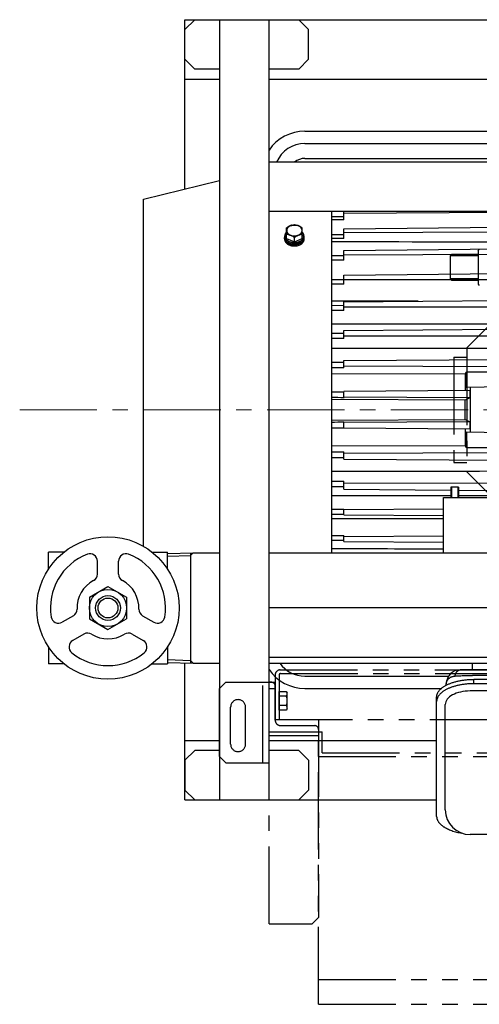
# Model space of a CAD drawing. Extents: x 0 to 8400, y 0 to 5940.
# Tile 28 of 34: x 3421 to 3793, y 4020 to 4815. Entities that reach past the tile are written whole.
import ezdxf

# ---------------------------------------------------------------- set-up
doc = ezdxf.new("R2010")
doc.units = 0
doc.header["$LTSCALE"] = 50
doc.header["$MEASUREMENT"] = 0
doc.linetypes.add('CENTER', pattern=[2, 1.25, -0.25, 0.25, -0.25])
doc.linetypes.add('PHANTOM', pattern=[2.5, 1.25, -0.25, 0.25, -0.25, 0.25, -0.25])
for name, color, linetype in [('ACCES5', 1, 'CONTINUOUS'), ('ACCES9', 6, 'CONTINUOUS'), ('DETAIL', 7, 'CONTINUOUS')]:
    doc.layers.add(name, color=color, linetype=linetype)

msp = doc.modelspace()

# ---------------------------------------------------------------- linework, layer by layer
at = {"layer": 'ACCES5', "linetype": 'PHANTOM'}
for p, q in [((3791.99903, 4628.49999), (3791.99903, 4601.50044)), ((3791.99918, 4628.50044), (3792.99908, 4629.50049)), ((3791.99903, 4624.31539), (3769.49903, 4624.31539)), ((3769.49903, 4624.31539), (3769.49903, 4605.68504)), ((3770.66143, 4625.47749), (3769.49948, 4624.31554)), ((3791.99903, 4625.47749), (3770.66113, 4625.47749)), ((3791.99903, 4605.68504), (3769.49903, 4605.68504)), ((3770.66113, 4604.52289), (3769.49933, 4605.68474)), ((3791.99903, 4604.52289), (3770.66113, 4604.52289)), ((3791.99888, 4601.50059), (3792.99938, 4600.50024)), ((3783.00018, 4550.00034), (3801.00003, 4568.00024)), ((3783.00003, 4550.00019), (3783.00003, 4450.00034)), ((3772.49953, 4542.50019), (3772.49953, 4457.50019)), ((3772.49953, 4542.50019), (3783.00003, 4542.50019)), ((3772.49953, 4457.50019), (3783.00003, 4457.50019)), ((3783.00033, 4450.00004), (3801.00003, 4432.00034))]:
    msp.add_line(p, q, dxfattribs=at)
at = {"layer": 'ACCES9', "linetype": 'PHANTOM'}
for p, q in [((3627.99978, 4285.99921), (3627.99978, 4250.00001)), ((3631.19972, 4285.99921), (3631.19972, 4250.00001)), ((3631.99978, 4289.99921), (4193.98838, 4289.99921)), ((3632.19972, 4286.99921), (4193.78844, 4286.99921)), ((3587.99988, 4279.99941), (3582.99988, 4274.99941)), ((3587.99988, 4279.99941), (3627.99978, 4279.99941)), ((3617.99988, 4214.99941), (3617.99988, 4279.99941)), ((3622.99988, 4085.00331), (3622.99988, 4279.99941)), ((3624.99984, 4279.99941), (3622.99988, 4279.99941)), ((3582.99988, 4219.99941), (3582.99988, 4274.99941)), ((3622.99988, 4274.99941), (3627.99978, 4274.99941)), ((3627.99978, 4249.50002), (3627.99978, 4276.99947)), ((3631.19972, 4272.50526), (3637.11916, 4272.50526)), ((3631.19972, 4257.49971), (3631.19972, 4272.49971)), ((3637.11916, 4272.50526), (3637.69972, 4271.4997)), ((3637.69972, 4258.49971), (3637.69972, 4271.4997)), ((3637.11916, 4268.75248), (3631.19972, 4268.75248)), ((3637.11916, 4261.24693), (3631.19972, 4261.24693)), ((3591.99988, 4229.99941), (3591.99988, 4259.99941)), ((3603.99988, 4229.99941), (3603.99988, 4259.99941)), ((3637.11916, 4257.49416), (3631.19972, 4257.49416)), ((3637.69972, 4258.49971), (3637.11916, 4257.49416)), ((3627.99978, 4250.00001), (4197.98838, 4250.00001)), ((3662.99908, 4250.00001), (3662.99908, 4090.00331)), ((3622.99408, 4240.00021), (3665.99408, 4240.00021)), ((3622.99408, 4237.00021), (3622.99408, 4240.00021)), ((3622.99988, 4240.00021), (3662.99908, 4240.00021)), ((3632.49969, 4245.00011), (3659.99914, 4245.00011)), ((3662.99908, 4242.00017), (3662.99908, 4240.00021)), ((3665.99408, 4223.00021), (3665.99408, 4240.00021)), ((3622.99408, 4237.00021), (3662.99408, 4237.00021)), ((3662.99408, 4020.00021), (3662.99408, 4237.00021)), ((3665.99408, 4223.00021), (4159.99408, 4223.00021)), ((3587.99988, 4214.99941), (3582.99988, 4219.99941)), ((3587.99988, 4214.99941), (3622.99988, 4214.99941)), ((3662.99408, 4220.00021), (4162.99408, 4220.00021)), ((3662.99908, 4090.00331), (3657.99908, 4085.00331)), ((3622.99988, 4085.00331), (3657.99908, 4085.00331)), ((3662.99408, 4040.00021), (4162.99408, 4040.00021)), ((3662.99408, 4020.00021), (4162.99408, 4020.00021))]:
    msp.add_line(p, q, dxfattribs=at)
for centre, radius, start, end in [((3631.99978, 4285.99921), 4, 90, 180), ((3632.19972, 4285.99921), 1, 90, 180), ((3624.99984, 4276.99947), 2.99994, 0, 89.99998201), ((3634.41089, 4270.61843), 3.28884, 325.43385378, 30.00001108), ((3597.99988, 4259.99941), 6, 0, 180), ((3634.41089, 4259.38098), 3.28884, 329.99997184, 34.56612914), ((3625.28031, 4264.99971), 12.41942, 342.41195553, 17.58797275), ((3632.49969, 4249.50002), 4.49991, 179.99996403, 270.00000068), ((3659.99914, 4242.00017), 2.99994, 0, 89.99998201), ((3597.99988, 4229.99941), 6, 180, 0)]:
    msp.add_arc(centre, radius, start, end, dxfattribs=at)
at = {"layer": 'DETAIL'}
for p, q in [((3555.00004, 4814.99989), (5085.00004, 4814.99989)), ((3555.00004, 4678.31671), (3555.00004, 4814.99989)), ((3563.0003, 4814.99958), (3555.00027, 4806.9997)), ((3583.0003, 4814.99958), (3583.0003, 4184.9999)), ((3623.0003, 4184.99989), (3623.0003, 4814.99988)), ((3655.00026, 4806.9997), (3647.00023, 4814.99958)), ((3555.00027, 4782.99976), (3555.00027, 4806.9997)), ((3655.00026, 4782.99976), (3655.00026, 4806.9997)), ((3563.0003, 4774.99958), (3555.00027, 4782.99976)), ((3647.00023, 4774.99958), (3655.00026, 4782.99976)), ((3583.0003, 4774.99958), (3563.0003, 4774.99958)), ((3647.00023, 4774.99958), (3623.0003, 4774.99958)), ((3555.00004, 4766.99989), (3583.0003, 4766.99989)), ((3623.0003, 4766.99989), (4203.0002, 4766.99989)), ((3652.00017, 4724.99989), (3805.03864, 4724.99989)), ((3652.00017, 4714.99989), (3799.26514, 4714.99989)), ((4203.0002, 4699.99989), (3623.0003, 4699.99989)), ((3652.00017, 4702.99989), (4036.00017, 4702.99989)), ((3521.50068, 4669.99989), (3583.0003, 4685.26827)), ((3521.50068, 4389.8485), (3521.50068, 4669.99989)), ((4203.0002, 4659.99989), (3623.0003, 4659.99989)), ((3673.50068, 4659.99989), (3673.50068, 4384.54875)), ((3683.50068, 4653.33038), (3683.50068, 4659.99989)), ((3847.50068, 4659.49939), (3683.50068, 4658.51239)), ((3683.50068, 4655.95122), (3673.50068, 4655.92159)), ((3637.13568, 4638.32777), (3637.13568, 4646.97652)), ((3640.35506, 4648.67986), (3640.31819, 4648.66483)), ((3646.639, 4648.68282), (3646.60535, 4648.69648)), ((3649.86568, 4638.32777), (3649.86568, 4646.97652)), ((3683.50068, 4646.07177), (3847.50068, 4647.99969)), ((3683.50068, 4638.27566), (3683.50068, 4646.07177)), ((3847.50068, 4643.71394), (3683.50068, 4642.96138)), ((3635.50068, 4637.95642), (3635.50068, 4639.0878)), ((3635.80068, 4639.0878), (3635.80068, 4640.50201)), ((3637.13568, 4638.32777), (3643.50068, 4635.72927)), ((3643.50068, 4635.72927), (3643.50068, 4639.18101)), ((3643.50068, 4635.72927), (3649.86568, 4638.32777)), ((3651.18443, 4640.85556), (3649.86568, 4640.85556)), ((3651.18443, 4640.14846), (3649.86568, 4640.14846)), ((3651.18443, 4638.73424), (3651.18443, 4640.85556)), ((3651.50068, 4637.95642), (3651.50068, 4639.0878)), ((3683.50068, 4641.38605), (3673.50068, 4641.35072)), ((3683.50068, 4628.51099), (3847.50068, 4630.35646)), ((3683.50068, 4620.85499), (3683.50068, 4628.51099)), ((3683.50068, 4624.40171), (3673.50068, 4624.3613)), ((3847.50068, 4625.4695), (3683.50068, 4624.96426)), ((3673.50068, 4605.24402), (3683.50068, 4605.28883)), ((3683.50068, 4608.75134), (3847.50068, 4610.48279)), ((3683.50068, 4601.36646), (3683.50068, 4608.75134)), ((3847.50068, 4605.07824), (3683.50068, 4604.82897)), ((3743.61652, 4587.71299), (3673.50068, 4587.62834)), ((3683.50068, 4587.13092), (3847.50068, 4588.71873)), ((3673.50068, 4584.32598), (3683.50068, 4584.37442)), ((3683.50068, 4580.14352), (3683.50068, 4587.13092)), ((3847.50068, 4582.88906), (3683.50068, 4582.90002)), ((3683.50068, 4564.01967), (3847.50068, 4565.43667)), ((3683.50068, 4557.5493), (3683.50068, 4564.01967)), ((3673.50068, 4561.9651), (3683.50068, 4562.01634)), ((3847.50068, 4559.28162), (3683.50068, 4559.55263)), ((3683.50068, 4539.81302), (3847.50068, 4541.03497)), ((3683.50068, 4533.9704), (3683.50068, 4539.81302)), ((3673.50068, 4538.54398), (3683.50068, 4538.59715)), ((3847.50068, 4534.65986), (3683.50068, 4535.18627)), ((3781.50068, 4528.82506), (3673.50068, 4529.18365)), ((3781.50068, 4528.82506), (3782.752, 4530.80653)), ((3781.50068, 4528.82506), (3781.50068, 4517.99824)), ((3782.752, 4530.80653), (3782.752, 4518.01957)), ((3782.752, 4530.80653), (3844.81295, 4530.57139)), ((3847.50068, 4518.99989), (3782.752, 4518.01885)), ((3785.50022, 4518.06049), (3785.50022, 4481.93929)), ((3673.50068, 4514.46335), (3683.50068, 4514.51754)), ((3781.60038, 4507.72848), (3673.50068, 4508.24187)), ((3785.33647, 4515.54982), (3683.50068, 4514.92516)), ((3683.50068, 4509.81025), (3683.50068, 4514.92516)), ((3785.38306, 4509.73777), (3683.50068, 4510.21786)), ((3785.38306, 4509.73777), (3781.60038, 4507.72848)), ((3785.33647, 4515.54982), (3785.38306, 4509.73777)), ((3673.50068, 4491.75791), (3781.60038, 4492.2713)), ((3781.60038, 4492.2713), (3785.38306, 4490.26201)), ((3673.50068, 4485.53643), (3683.50068, 4485.48224)), ((3785.38306, 4490.26201), (3683.50068, 4489.78192)), ((3683.50068, 4485.07463), (3683.50068, 4490.18953)), ((3785.33647, 4484.44996), (3683.50068, 4485.07463)), ((3785.38306, 4490.26201), (3785.33647, 4484.44996)), ((3781.50068, 4482.00154), (3781.50068, 4471.17472)), ((3847.50068, 4480.99989), (3782.752, 4481.98093)), ((3782.752, 4481.98022), (3782.752, 4469.19325)), ((3673.50068, 4470.81614), (3781.50068, 4471.17472)), ((3782.752, 4469.19325), (3781.50068, 4471.17472)), ((3844.81295, 4469.42839), (3782.752, 4469.19325)), ((3673.50068, 4461.45581), (3683.50068, 4461.40264)), ((3683.50068, 4460.18676), (3683.50068, 4466.02938)), ((3847.50068, 4465.33992), (3683.50068, 4464.81351)), ((3683.50068, 4460.18676), (3847.50068, 4458.96482)), ((3673.50068, 4438.03468), (3683.50068, 4437.98344)), ((3683.50068, 4435.98012), (3683.50068, 4442.45048)), ((3847.50068, 4440.71816), (3683.50068, 4440.44716)), ((3776.04254, 4437.64986), (3770.04254, 4437.64986)), ((3770.04254, 4437.64986), (3770.04254, 4429.14986)), ((3770.58404, 4437.64986), (3770.58404, 4429.14986)), ((3775.50104, 4437.64986), (3775.50104, 4429.14986)), ((3776.04254, 4437.64986), (3776.04254, 4429.14986)), ((3683.50068, 4435.98012), (3770.04254, 4435.23237)), ((3764.04254, 4429.14986), (3844.13103, 4429.14986)), ((3764.04254, 4384.54875), (3764.04254, 4429.14986)), ((3776.04254, 4435.18053), (3832.13103, 4434.69591)), ((3673.50068, 4415.6738), (3683.50068, 4415.62536)), ((3683.50068, 4415.15363), (3683.50068, 4419.85626)), ((3764.04254, 4419.68753), (3683.50068, 4419.30255)), ((3683.50068, 4415.15363), (3764.04254, 4414.76865)), ((3683.50068, 4393.58899), (3683.50068, 4398.63332)), ((3683.50068, 4397.75218), (3764.04254, 4398.13849)), ((3673.50068, 4394.75577), (3683.50068, 4394.71095)), ((3683.50068, 4393.58899), (3764.04254, 4393.20269)), ((3444.84051, 4371.65862), (3444.84051, 4385.00029)), ((3457.04595, 4385.00029), (3444.84051, 4385.00029)), ((3528.63506, 4385.00029), (3540.84051, 4385.00029)), ((3540.84051, 4371.65862), (3540.84051, 4385.00029)), ((3540.84051, 4383.89781), (3561.71811, 4384.5502)), ((3540.84051, 4381.71967), (3559.46964, 4382.30183)), ((3561.71811, 4384.55029), (3559.46964, 4382.30183)), ((3559.46964, 4384.48), (3559.46964, 4295.52049)), ((3561.71657, 4384.54875), (3583.00084, 4384.54875)), ((3623.00084, 4384.54875), (4203.0002, 4384.54875)), ((3484.34051, 4367.40011), (3484.34051, 4377.81563)), ((3501.34051, 4367.40011), (3501.34051, 4377.81563)), ((3477.84063, 4348.66029), (3492.84063, 4357.32054)), ((3492.84039, 4357.3206), (3507.84039, 4348.66035)), ((3477.84051, 4348.66045), (3477.84051, 4331.33989)), ((3507.84051, 4348.66045), (3507.84051, 4331.33989)), ((3464.86157, 4333.6616), (3455.84146, 4328.45384)), ((3520.81945, 4333.6616), (3529.83955, 4328.45384)), ((4203.0002, 4339.9999), (3623.0003, 4339.9999)), ((3477.84051, 4331.34001), (3492.84051, 4322.67976)), ((3492.84051, 4322.67973), (3507.84051, 4331.34001)), ((3473.36157, 4318.93917), (3464.34146, 4313.7314)), ((3512.31945, 4318.93917), (3521.33955, 4313.7314)), ((3444.84051, 4308.34196), (3444.84051, 4295.00029)), ((3540.84051, 4308.34196), (3540.84051, 4295.00029)), ((3457.04595, 4295.00029), (3444.84051, 4295.00029)), ((3528.63506, 4295.00029), (3540.84051, 4295.00029)), ((3540.84051, 4298.28082), (3559.46964, 4297.69866)), ((3540.84051, 4296.10269), (3561.71811, 4295.45029)), ((3555.00004, 4184.99989), (3555.00004, 4295.66022)), ((3561.71811, 4295.4502), (3559.46964, 4297.69866)), ((3561.71811, 4295.45029), (3583.00084, 4295.45025)), ((4203.0002, 4299.9999), (3623.0003, 4299.9999)), ((3623.00084, 4295.45018), (4203.0002, 4295.44912)), ((3787.50068, 4289.99989), (3787.50068, 4295.44988)), ((3917.50068, 4289.99989), (3777.50068, 4289.99989)), ((3907.50068, 4285.49946), (3787.50068, 4285.49946)), ((3652.00017, 4284.99989), (3768.1733, 4284.99989)), ((3766.30068, 4277.66471), (3766.30068, 4278.79989)), ((3906.50068, 4282.35582), (3788.50068, 4282.35582)), ((3788.50068, 4278.84051), (3788.50068, 4282.35582)), ((3906.50068, 4278.84051), (3788.50068, 4278.84051)), ((3652.00017, 4274.99989), (3762.28375, 4274.99989)), ((3909.50068, 4272.98383), (3785.50068, 4272.98383)), ((3758.50068, 4171.77039), (3758.50068, 4268.04163)), ((3765.50068, 4177.10074), (3765.50068, 4262.12516)), ((3555.00004, 4232.99989), (3583.0003, 4232.99989)), ((3623.0003, 4232.99989), (3758.50068, 4232.99989)), ((3563.0003, 4224.9999), (3555.00027, 4217.00002)), ((3583.0003, 4224.9999), (3563.0003, 4224.9999)), ((3647.00023, 4225.00021), (3623.0003, 4225.00021)), ((3647.00023, 4225.00021), (3655.00026, 4217.00002)), ((3555.00027, 4217.00002), (3555.00027, 4193.00008)), ((3655.00026, 4217.00002), (3655.00026, 4193.00008)), ((3563.0003, 4184.9999), (3555.00027, 4193.00008)), ((3655.00026, 4193.00008), (3647.00023, 4185.00021)), ((3555.00004, 4184.99989), (3758.50068, 4184.99989)), ((3909.50068, 4157.10072), (3785.50068, 4157.10072))]:
    msp.add_line(p, q, dxfattribs=at)
at = {"layer": 'DETAIL', "color": 4, "linetype": 'CENTER', "lineweight": 13}
msp.add_line((3421.4511, 4499.99989), (5131.59247, 4499.99989), dxfattribs=at)
at = {"layer": 'DETAIL'}
for radius in [57.5, 15, 10, 8]:
    msp.add_circle((3492.84051, 4340.00029), radius, dxfattribs=at)
for centre, radius, start, end in [((3652.00017, 4689.99989), 35, 90, 145.95188774), ((3652.00017, 4689.99989), 25, 90, 156.42183827), ((3652.00017, 4689.99989), 13, 90, 129.71518343), ((3643.11446, 4641.91901), 7.21273, 112.207574, 112.450253), ((3643.38909, 4641.07922), 8.09693, 102.998974, 104.113455), ((3643.71216, 4641.44721), 7.71566, 68.239011, 75.929945), ((3643.89211, 4641.92426), 7.20591, 67.946951, 68.161652), ((3639.85873, 4639.00506), 4.36841, 159.854387, 160.837097), ((3647.21048, 4639.02844), 4.29667, 15.516778, 20.178021), ((3647.37703, 4639.07197), 4.12455, 5.89357, 15.553134), ((3647.51081, 4639.08754), 3.98988, 0.003609, 5.868333), ((3647.49966, 4639.08862), 4.00103, 354.139845, 359.988214), ((3492.84051, 4340.00029), 46.5, 110.97893501, 189.02106499), ((3478.34051, 4377.81563), 6, 0, 110.97893501), ((3507.34051, 4377.81563), 6, 69.02106499, 180), ((3492.84051, 4340.00029), 46.5, 350.97893501, 69.02106499), ((3478.34051, 4367.40011), 6, 297.88782024, 0), ((3507.34051, 4367.40011), 6, 180, 242.11217976), ((3492.84051, 4340.00029), 25, 117.88782024, 182.11217976), ((3492.84051, 4340.00029), 25, 357.88782024, 62.11217976), ((3461.86157, 4338.85775), 6, 300, 2.11217976), ((3523.81945, 4338.85775), 6, 177.88782024, 240), ((3452.84146, 4333.64999), 6, 189.02106499, 300), ((3532.83955, 4333.64999), 6, 240, 350.97893501), ((3476.36157, 4313.74301), 6, 57.88782024, 120), ((3492.84051, 4340.00029), 25, 237.88782024, 302.11217976), ((3509.31945, 4313.74301), 6, 60, 122.11217976), ((3467.34146, 4308.53525), 6, 120, 230.97893501), ((3518.33955, 4308.53525), 6, 309.02106499, 60), ((3492.84051, 4340.00029), 46.5, 230.97893501, 309.02106499), ((3652.00017, 4309.99989), 25, 215.59057027, 270), ((3652.00017, 4309.99989), 35, 214.04811226, 270), ((3777.50068, 4278.79989), 11.2, 89.999161, 180), ((3785.50068, 4177.10072), 20, 180, 270)]:
    msp.add_arc(centre, radius, start, end, dxfattribs=at)
for centre, major_axis, ratio, start_param, end_param in [((3249.50068, 4499.99989), (34224, -103.33817), 0.004519, 7.841313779, 7.841605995), ((3249.50068, 4499.99989), (34224, -122.64037), 0.004086, 7.841314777, 7.841606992), ((3249.50068, 4499.99989), (34224, -139.844), 0.003583, 7.841314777, 7.841606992), ((3249.50068, 4499.99989), (34224, -154.65476), 0.003019, 7.841313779, 7.841605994), ((3249.50068, 4499.99989), (34224, -166.81929), 0.002404, 7.841311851, 7.841604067), ((3249.50068, 4499.99989), (34224, -176.12954), 0.001747, 7.841309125, 7.84160134), ((3249.50068, 4499.99989), (34224, -182.42627), 0.00106, 7.841305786, 7.841598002), ((3249.50068, 4499.99989), (34224, -185.60178), 0.000355, 7.841298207, 7.841594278), ((3761.82283, 4499.99989), (0, 162.10971), 0.12214, -1.618489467, -1.523103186), ((3249.50068, 4499.99989), (34224, 185.60178), 0.000355, -1.558408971, -1.558116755), ((3249.50068, 4499.99989), (34224, 182.42627), 0.00106, -1.558412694, -1.558120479), ((3249.50068, 4499.99989), (34224, 176.12954), 0.001747, -1.558416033, -1.558123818), ((3249.50068, 4499.99989), (34224, 166.81929), 0.002404, -1.558418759, -1.558126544), ((3249.50068, 4499.99989), (34224, 154.65476), 0.003019, -1.558420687, -1.558128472), ((3785.50068, 4262.12516), (20, 0), 0.542934, 1.570796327, 3.141592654)]:
    msp.add_ellipse(centre, major_axis=major_axis, ratio=ratio, start_param=start_param, end_param=end_param, dxfattribs=at)
for points, knots in [([(3637.06695, 4643.49322), (3636.86721, 4643.27843), (3636.5946, 4642.93618), (3636.29977, 4642.44366), (3636.11914, 4642.06804), (3635.97746, 4641.68406), (3635.87558, 4641.29365), (3635.81443, 4640.89893), (3635.80083, 4640.63403), (3635.80083, 4640.50202)], [0, 0, 0, 0, 0.264665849, 0.39239586, 0.51742659, 0.640182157, 0.761148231, 0.880883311, 1, 1, 1, 1]), ([(3637.13568, 4646.97652), (3637.48178, 4647.19939), (3638.17818, 4647.62818), (3638.89745, 4648.0181), (3639.2609, 4648.19875)], [0, 0, 0, 0, 0.50353627, 1, 1, 1, 1]), ([(3639.2609, 4648.19875), (3639.12641, 4648.1165), (3638.86689, 4647.94416), (3638.50432, 4647.6598), (3638.17623, 4647.35489), (3637.88531, 4647.0315), (3637.63343, 4646.69193), (3637.4225, 4646.33829), (3637.25399, 4645.97339), (3637.16991, 4645.72209), (3637.13568, 4645.59591)], [0, 0, 0, 0, 0.137476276, 0.271350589, 0.401385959, 0.527561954, 0.650141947, 0.769494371, 0.885986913, 1, 1, 1, 1]), ([(3637.13568, 4643.86937), (3637.16991, 4643.74318), (3637.25399, 4643.49188), (3637.42251, 4643.12698), (3637.63343, 4642.77334), (3637.88532, 4642.43377), (3638.17624, 4642.11038), (3638.50433, 4641.80547), (3638.86689, 4641.52112), (3639.12641, 4641.34878), (3639.2609, 4641.26652)], [0, 0, 0, 0, 0.114013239, 0.230506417, 0.349860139, 0.472441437, 0.598617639, 0.728651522, 0.862524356, 1, 1, 1, 1]), ([(3639.32926, 4648.05285), (3639.18496, 4647.96103), (3638.90861, 4647.76807), (3638.52897, 4647.44693), (3638.19386, 4647.1017), (3637.90645, 4646.73519), (3637.66912, 4646.35081), (3637.48429, 4645.95182), (3637.35404, 4645.54186), (3637.29162, 4645.19338), (3637.2702, 4644.91406), (3637.26762, 4644.63473), (3637.29977, 4644.28461), (3637.39447, 4643.86961), (3637.54469, 4643.46321), (3637.7485, 4643.06902), (3638.00415, 4642.69066), (3638.30922, 4642.33154), (3638.66068, 4641.99458), (3639.0556, 4641.68301), (3639.49021, 4641.39936), (3639.96068, 4641.14607), (3640.63722, 4640.84907), (3641.36056, 4640.62603), (3642.11301, 4640.47796), (3642.69466, 4640.40433), (3643.28349, 4640.37013), (3643.87426, 4640.37535), (3644.46173, 4640.42003), (3645.22806, 4640.53109), (3645.97143, 4640.71799), (3646.67434, 4640.98073), (3647.0082, 4641.13563), (3647.16963, 4641.21879)], [0, 0, 0, 0, 0.031586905, 0.062146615, 0.091696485, 0.120284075, 0.14799263, 0.174938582, 0.201282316, 0.227219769, 0.240110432, 0.252982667, 0.278773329, 0.304832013, 0.331371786, 0.358574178, 0.386586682, 0.415518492, 0.445432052, 0.476356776, 0.50828039, 0.541157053, 0.574916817, 0.644616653, 0.680350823, 0.716463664, 0.752799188, 0.789195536, 0.825487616, 0.861515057, 0.932119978, 0.966465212, 1, 1, 1, 1]), ([(3640.31818, 4648.66483), (3640.14103, 4648.59251), (3639.78565, 4648.44392), (3639.4345, 4648.28504), (3639.2609, 4648.19875)], [0, 0, 0, 0, 0.496731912, 1, 1, 1, 1]), ([(3640.36006, 4648.5851), (3640.17871, 4648.51016), (3639.82684, 4648.34769), (3639.49028, 4648.15531), (3639.32926, 4648.05285)], [0, 0, 0, 0, 0.506933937, 1, 1, 1, 1]), ([(3641.37547, 4649.06202), (3641.29013, 4649.03476), (3641.16253, 4648.9911), (3640.99315, 4648.92943), (3640.82279, 4648.8655), (3640.60988, 4648.78262), (3640.44003, 4648.71442), (3640.35506, 4648.67986)], [0, 0, 0, 0, 0.24661286, 0.371133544, 0.496182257, 0.747492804, 1, 1, 1, 1]), ([(3640.38832, 4648.5967), (3640.55334, 4648.66407), (3640.89193, 4648.78776), (3641.23833, 4648.8874), (3641.41471, 4648.93175)], [0, 0, 0, 0, 0.494960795, 1, 1, 1, 1]), ([(3641.37547, 4649.06202), (3641.72875, 4649.17488), (3642.43234, 4649.36949), (3643.14758, 4649.51409), (3643.50068, 4649.57502)], [0, 0, 0, 0, 0.508604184, 1, 1, 1, 1]), ([(3641.37547, 4649.06202), (3641.54683, 4649.10408), (3641.89433, 4649.17782), (3642.60167, 4649.28367), (3643.50068, 4649.33668), (3644.3997, 4649.28367), (3645.10703, 4649.17782), (3645.45454, 4649.10408), (3645.6259, 4649.06202)], [0, 0, 0, 0, 0.123410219, 0.248274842, 0.5, 0.751725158, 0.876589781, 1, 1, 1, 1]), ([(3641.56782, 4648.96866), (3641.73092, 4649.00632), (3642.06105, 4649.07189), (3642.73171, 4649.16403), (3643.58206, 4649.20521), (3644.5973, 4649.13728), (3645.26289, 4649.01322), (3645.5879, 4648.9314)], [0, 0, 0, 0, 0.123831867, 0.248807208, 0.500575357, 0.752067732, 1, 1, 1, 1]), ([(3643.50068, 4649.57502), (3643.85379, 4649.51409), (3644.56903, 4649.36949), (3645.27262, 4649.17488), (3645.6259, 4649.06202)], [0, 0, 0, 0, 0.491395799, 1, 1, 1, 1]), ([(3646.60535, 4648.69648), (3646.44261, 4648.76241), (3646.19841, 4648.85904), (3645.87153, 4648.98006), (3645.70778, 4649.03587), (3645.6259, 4649.06202)], [0, 0, 0, 0, 0.503763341, 0.75337672, 1, 1, 1, 1]), ([(3647.67175, 4648.05314), (3647.50437, 4648.15968), (3647.15388, 4648.35919), (3646.78694, 4648.52628), (3646.59767, 4648.60295)], [0, 0, 0, 0, 0.492796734, 1, 1, 1, 1]), ([(3647.74047, 4648.19875), (3647.55968, 4648.28861), (3647.19381, 4648.45355), (3646.82356, 4648.60781), (3646.639, 4648.68282)], [0, 0, 0, 0, 0.503323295, 1, 1, 1, 1]), ([(3647.16963, 4641.21879), (3647.35308, 4641.31329), (3647.70511, 4641.51604), (3648.19067, 4641.86538), (3648.61874, 4642.2511), (3648.92617, 4642.60227), (3649.13718, 4642.89643), (3649.32135, 4643.19314), (3649.47227, 4643.50321), (3649.58605, 4643.82241), (3649.67356, 4644.14212), (3649.73604, 4644.54949), (3649.73362, 4645.04302), (3649.65306, 4645.53306), (3649.52306, 4645.9308), (3649.38305, 4646.24003), (3649.21639, 4646.54789), (3649.01479, 4646.84279), (3648.78268, 4647.12162), (3648.52407, 4647.39606), (3648.16047, 4647.71881), (3647.84021, 4647.94592), (3647.67175, 4648.05314)], [0, 0, 0, 0, 0.071589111, 0.140665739, 0.207138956, 0.271060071, 0.30212998, 0.332639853, 0.392140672, 0.421285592, 0.450103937, 0.507034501, 0.563640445, 0.620616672, 0.678625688, 0.708223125, 0.738288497, 0.799983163, 0.831722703, 0.864085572, 0.930724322, 1, 1, 1, 1]), ([(3647.74047, 4648.19875), (3648.10391, 4648.0181), (3648.82318, 4647.62818), (3649.51958, 4647.19939), (3649.86568, 4646.97652)], [0, 0, 0, 0, 0.496463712, 1, 1, 1, 1]), ([(3649.86568, 4645.59591), (3649.83145, 4645.72209), (3649.74738, 4645.97339), (3649.57886, 4646.33829), (3649.36794, 4646.69193), (3649.11606, 4647.0315), (3648.82513, 4647.35489), (3648.49704, 4647.6598), (3648.13448, 4647.94416), (3647.87496, 4648.1165), (3647.74047, 4648.19875)], [0, 0, 0, 0, 0.114013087, 0.230505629, 0.349858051, 0.472438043, 0.598614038, 0.728649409, 0.862523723, 1, 1, 1, 1]), ([(3647.74047, 4641.26652), (3647.87496, 4641.34878), (3648.13448, 4641.52112), (3648.49704, 4641.80547), (3648.82513, 4642.11038), (3649.11605, 4642.43377), (3649.36794, 4642.77334), (3649.57886, 4643.12698), (3649.74738, 4643.49188), (3649.83145, 4643.74318), (3649.86568, 4643.86937)], [0, 0, 0, 0, 0.137475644, 0.271348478, 0.401382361, 0.527558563, 0.650139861, 0.769493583, 0.885986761, 1, 1, 1, 1]), ([(3651.18443, 4640.85556), (3651.17356, 4640.97369), (3651.14061, 4641.21026), (3651.0588, 4641.56119), (3650.94486, 4641.908), (3650.79931, 4642.24891), (3650.62255, 4642.5822), (3650.34352, 4643.01877), (3650.09397, 4643.32383), (3649.91299, 4643.51635)], [0, 0, 0, 0, 0.11851265, 0.238245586, 0.359553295, 0.482754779, 0.608143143, 0.736011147, 1, 1, 1, 1]), ([(3635.73237, 4640.43901), (3635.69425, 4640.3293), (3635.62711, 4640.10785), (3635.55438, 4639.76994), (3635.5105, 4639.42952), (3635.50068, 4639.20153), (3635.50068, 4639.0878)], [0, 0, 0, 0, 0.253051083, 0.503518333, 0.752214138, 1, 1, 1, 1]), ([(3635.50068, 4639.0878), (3635.50068, 4638.90253), (3635.52689, 4638.52973), (3635.64336, 4637.97753), (3635.83563, 4637.43628), (3636.10242, 4636.91176), (3636.44033, 4636.40881), (3636.77537, 4636.01478), (3637.07447, 4635.7147), (3637.3997, 4635.42048), (3637.75241, 4635.14639), (3638.12858, 4634.89329), (3638.42593, 4634.71195), (3638.73544, 4634.54115), (3639.1662, 4634.32676), (3639.7312, 4634.08802), (3640.44091, 4633.85117), (3641.18039, 4633.66459), (3641.94226, 4633.53046), (3642.71816, 4633.44925), (3643.23972, 4633.43094), (3643.50068, 4633.43094)], [0, 0, 0, 0, 0.051456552, 0.103404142, 0.156291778, 0.21052477, 0.266423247, 0.324209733, 0.353871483, 0.384055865, 0.445974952, 0.477714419, 0.509953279, 0.542677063, 0.575869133, 0.643559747, 0.71284063, 0.783482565, 0.855187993, 0.927517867, 1, 1, 1, 1]), ([(3635.50068, 4637.95642), (3635.50068, 4637.77116), (3635.52689, 4637.39836), (3635.64336, 4636.84616), (3635.83563, 4636.30491), (3636.10242, 4635.78039), (3636.44033, 4635.27744), (3636.77537, 4634.88341), (3637.07447, 4634.58333), (3637.3997, 4634.28911), (3637.75241, 4634.01502), (3638.12858, 4633.76192), (3638.42593, 4633.58058), (3638.73544, 4633.40978), (3639.1662, 4633.19539), (3639.7312, 4632.95665), (3640.44091, 4632.7198), (3641.18039, 4632.53322), (3641.94226, 4632.39909), (3642.71816, 4632.31787), (3643.23972, 4632.29957), (3643.50068, 4632.29957)], [0, 0, 0, 0, 0.051456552, 0.103404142, 0.156291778, 0.21052477, 0.266423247, 0.324209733, 0.353871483, 0.384055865, 0.445974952, 0.477714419, 0.509953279, 0.542677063, 0.575869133, 0.643559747, 0.71284063, 0.783482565, 0.855187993, 0.927517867, 1, 1, 1, 1]), ([(3635.80083, 4640.50202), (3635.80083, 4640.32739), (3635.81873, 4640.06446), (3635.87784, 4639.71835), (3635.96111, 4639.37237), (3636.11009, 4638.94481), (3636.31378, 4638.53455), (3636.50867, 4638.21643), (3636.72842, 4637.90057), (3637.04379, 4637.52053), (3637.47822, 4637.09598), (3637.88313, 4636.77123), (3638.23212, 4636.52859), (3638.60289, 4636.29442), (3639.09514, 4636.02636), (3639.72189, 4635.7484), (3640.38339, 4635.51444), (3641.07338, 4635.32613), (3641.78565, 4635.18544), (3642.51368, 4635.09391), (3643.25074, 4635.05184), (3643.9901, 4635.05987), (3644.72496, 4635.11822), (3645.4486, 4635.22582), (3646.15441, 4635.38189), (3646.83579, 4635.58536), (3647.48667, 4635.83387), (3648.10105, 4636.12535), (3648.67307, 4636.45754), (3649.19776, 4636.8269), (3649.67028, 4637.23016), (3650.08592, 4637.66412), (3650.44114, 4638.12465), (3650.73252, 4638.60786), (3650.95654, 4639.10949), (3651.11164, 4639.62382), (3651.16838, 4639.97398), (3651.18443, 4640.14846)], [0, 0, 0, 0, 0.025631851, 0.038527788, 0.051510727, 0.077829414, 0.104790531, 0.118568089, 0.132562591, 0.161240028, 0.19090111, 0.221578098, 0.237302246, 0.253274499, 0.285926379, 0.3194694, 0.353808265, 0.388817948, 0.424360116, 0.460286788, 0.496435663, 0.532639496, 0.568733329, 0.60455367, 0.639939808, 0.674744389, 0.708838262, 0.74210432, 0.774449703, 0.805814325, 0.836160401, 0.865488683, 0.893856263, 0.921356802, 0.948118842, 0.974281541, 1, 1, 1, 1]), ([(3651.18443, 4638.73424), (3651.16838, 4638.55976), (3651.11164, 4638.2096), (3650.95654, 4637.69528), (3650.73252, 4637.19364), (3650.44114, 4636.71043), (3650.08592, 4636.2499), (3649.67028, 4635.81595), (3649.19776, 4635.41269), (3648.67307, 4635.04333), (3648.10105, 4634.71114), (3647.48667, 4634.41966), (3646.83579, 4634.17115), (3646.15441, 4633.96768), (3645.4486, 4633.81161), (3644.72496, 4633.704), (3643.9901, 4633.64566), (3643.25074, 4633.63763), (3642.51368, 4633.67969), (3641.78565, 4633.77123), (3641.07338, 4633.91191), (3640.38339, 4634.10023), (3639.72189, 4634.33418), (3639.09514, 4634.61215), (3638.60289, 4634.88021), (3638.23212, 4635.11437), (3637.88313, 4635.35702), (3637.47822, 4635.68177), (3637.04379, 4636.10632), (3636.72842, 4636.48636), (3636.50867, 4636.80221), (3636.31378, 4637.12033), (3636.11009, 4637.53059), (3635.96111, 4637.95815), (3635.87784, 4638.30414), (3635.81873, 4638.65025), (3635.80083, 4638.91318), (3635.80083, 4639.08781)], [0, 0, 0, 0, 0.025718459, 0.051881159, 0.078643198, 0.106143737, 0.134511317, 0.163839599, 0.194185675, 0.225550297, 0.25789568, 0.291161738, 0.325255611, 0.360060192, 0.39544633, 0.431266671, 0.467360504, 0.503564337, 0.539713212, 0.575639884, 0.611182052, 0.646191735, 0.6805306, 0.714073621, 0.746725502, 0.762697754, 0.778421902, 0.80909889, 0.838759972, 0.867437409, 0.881431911, 0.895209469, 0.922170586, 0.948489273, 0.961472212, 0.974368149, 1, 1, 1, 1]), ([(3639.2609, 4641.26652), (3638.90762, 4641.37938), (3638.20403, 4641.57399), (3637.48879, 4641.71859), (3637.13568, 4641.77952)], [0, 0, 0, 0, 0.508604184, 1, 1, 1, 1]), ([(3641.37547, 4640.40325), (3641.28827, 4640.44659), (3641.11314, 4640.52985), (3640.89204, 4640.628), (3640.71524, 4640.70392), (3640.539, 4640.77848), (3640.31874, 4640.86972), (3640.09801, 4640.95852), (3639.92144, 4641.028), (3639.74547, 4641.09612), (3639.52611, 4641.17789), (3639.3493, 4641.23828), (3639.2609, 4641.26652)], [0, 0, 0, 0, 0.127818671, 0.254502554, 0.317530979, 0.380398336, 0.505704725, 0.630491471, 0.692709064, 0.754788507, 0.878185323, 1, 1, 1, 1]), ([(3643.50068, 4639.18102), (3643.15458, 4639.40389), (3642.45818, 4639.83268), (3641.73891, 4640.2226), (3641.37547, 4640.40325)], [0, 0, 0, 0, 0.50353627, 1, 1, 1, 1]), ([(3645.6259, 4640.40325), (3645.45454, 4640.36119), (3645.10703, 4640.28746), (3644.3997, 4640.1816), (3643.50068, 4640.1286), (3642.60167, 4640.1816), (3641.89433, 4640.28746), (3641.54683, 4640.36119), (3641.37547, 4640.40325)], [0, 0, 0, 0, 0.123410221, 0.248274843, 0.5, 0.751725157, 0.876589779, 1, 1, 1, 1]), ([(3645.6259, 4640.40325), (3645.26245, 4640.2226), (3644.54318, 4639.83268), (3643.84678, 4639.40389), (3643.50068, 4639.18102)], [0, 0, 0, 0, 0.496463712, 1, 1, 1, 1]), ([(3643.50068, 4633.43094), (3643.74967, 4633.43094), (3644.24736, 4633.44761), (3644.98838, 4633.52161), (3645.71732, 4633.64387), (3646.42683, 4633.81397), (3647.11037, 4634.03031), (3647.76227, 4634.2906), (3648.37701, 4634.59289), (3648.94923, 4634.93478), (3649.39028, 4635.25243), (3649.71666, 4635.5236), (3650.01973, 4635.80073), (3650.36406, 4636.16548), (3650.66363, 4636.55792), (3650.8708, 4636.88254), (3651.00888, 4637.12903), (3651.13043, 4637.37987), (3651.26927, 4637.71755), (3651.4014, 4638.14891), (3651.46164, 4638.50324), (3651.47977, 4638.68011)], [0, 0, 0, 0, 0.071866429, 0.143609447, 0.214802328, 0.285039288, 0.354031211, 0.421566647, 0.487456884, 0.551553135, 0.613747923, 0.644117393, 0.67399088, 0.732248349, 0.788639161, 0.816194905, 0.843351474, 0.870140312, 0.896599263, 0.948680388, 1, 1, 1, 1]), ([(3643.50068, 4632.29957), (3643.76165, 4632.29957), (3644.28321, 4632.31787), (3645.05911, 4632.39909), (3645.82098, 4632.53322), (3646.56045, 4632.7198), (3647.27016, 4632.95665), (3647.83517, 4633.19539), (3648.26592, 4633.40978), (3648.57543, 4633.58058), (3648.87278, 4633.76192), (3649.24895, 4634.01502), (3649.60166, 4634.28911), (3649.92689, 4634.58333), (3650.226, 4634.88341), (3650.56103, 4635.27744), (3650.89895, 4635.78039), (3651.16573, 4636.30491), (3651.35801, 4636.84616), (3651.47447, 4637.39836), (3651.50068, 4637.77116), (3651.50068, 4637.95642)], [0, 0, 0, 0, 0.072482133, 0.144812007, 0.216517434, 0.28715937, 0.356440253, 0.424130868, 0.457322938, 0.490046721, 0.52228558, 0.554025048, 0.615944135, 0.646128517, 0.675790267, 0.733576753, 0.78947523, 0.843708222, 0.896595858, 0.948543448, 1, 1, 1, 1]), ([(3647.74047, 4641.26652), (3647.65207, 4641.23828), (3647.47526, 4641.17788), (3647.2559, 4641.09612), (3647.07993, 4641.028), (3646.90336, 4640.95852), (3646.68263, 4640.86972), (3646.46237, 4640.77848), (3646.28613, 4640.70392), (3646.10932, 4640.62801), (3645.88823, 4640.52985), (3645.71309, 4640.44659), (3645.6259, 4640.40325)], [0, 0, 0, 0, 0.121814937, 0.245211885, 0.307291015, 0.369508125, 0.494294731, 0.619601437, 0.68246885, 0.745497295, 0.872181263, 1, 1, 1, 1]), ([(3649.86568, 4641.77952), (3649.51258, 4641.71859), (3648.79734, 4641.57399), (3648.09375, 4641.37938), (3647.74047, 4641.26652)], [0, 0, 0, 0, 0.491395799, 1, 1, 1, 1]), ([(3781.50068, 4517.99989), (3781.50073, 4517.99667), (3781.50048, 4517.99023), (3781.50071, 4517.98056), (3781.50089, 4517.97091), (3781.50098, 4517.96126), (3781.5011, 4517.9516), (3781.50129, 4517.93873), (3781.50159, 4517.91621), (3781.50203, 4517.88402), (3781.50273, 4517.83253), (3781.5036, 4517.76817), (3781.50498, 4517.66517), (3781.5067, 4517.53642), (3781.50943, 4517.33039), (3781.51279, 4517.0728), (3781.51807, 4516.66057), (3781.5245, 4516.14513), (3781.52944, 4515.73273), (3781.53186, 4515.52649)], [0, 0, 0, 0, 0.003911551, 0.007814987, 0.011716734, 0.015620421, 0.019523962, 0.023426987, 0.031233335, 0.0468465, 0.062460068, 0.093688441, 0.124918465, 0.187383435, 0.24985492, 0.374817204, 0.499804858, 0.749854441, 1, 1, 1, 1]), ([(3782.75201, 4518.01921), (3782.69987, 4518.019), (3782.59559, 4518.01866), (3782.46524, 4518.01737), (3782.36096, 4518.01525), (3782.28275, 4518.0129), (3782.20455, 4518.01004), (3782.12635, 4518.00711), (3782.04815, 4518.00452), (3781.96994, 4518.00265), (3781.89172, 4518.00201), (3781.81351, 4518.00262), (3781.73531, 4518.00356), (3781.63102, 4518.0042), (3781.55276, 4518.00277), (3781.50068, 4517.99989)], [0, 0, 0, 0, 0.124973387, 0.249953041, 0.31245235, 0.374965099, 0.437490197, 0.500017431, 0.562535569, 0.625037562, 0.687525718, 0.750013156, 0.812502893, 0.874989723, 1, 1, 1, 1]), ([(3781.53186, 4484.4733), (3781.52944, 4484.26706), (3781.5245, 4483.85466), (3781.51807, 4483.33921), (3781.51279, 4482.92698), (3781.50943, 4482.6694), (3781.5067, 4482.46337), (3781.50498, 4482.33461), (3781.5036, 4482.23162), (3781.50273, 4482.16725), (3781.50203, 4482.11576), (3781.50159, 4482.08358), (3781.50129, 4482.06105), (3781.5011, 4482.04818), (3781.50098, 4482.03853), (3781.50089, 4482.02887), (3781.50071, 4482.01922), (3781.50048, 4482.00956), (3781.50073, 4482.00312), (3781.50068, 4481.99989)], [0, 0, 0, 0, 0.25014556, 0.500195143, 0.625182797, 0.750145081, 0.812616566, 0.875081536, 0.90631156, 0.937539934, 0.953153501, 0.968766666, 0.976573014, 0.980476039, 0.98437958, 0.988283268, 0.992185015, 0.996088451, 1, 1, 1, 1]), ([(3781.50068, 4481.99989), (3781.55276, 4481.99702), (3781.63102, 4481.99559), (3781.73531, 4481.99623), (3781.81351, 4481.99716), (3781.89172, 4481.99778), (3781.96994, 4481.99713), (3782.04815, 4481.99526), (3782.12635, 4481.99267), (3782.20455, 4481.98974), (3782.28275, 4481.98688), (3782.36096, 4481.98454), (3782.46524, 4481.98241), (3782.59559, 4481.98113), (3782.69987, 4481.98078), (3782.75201, 4481.98058)], [0, 0, 0, 0, 0.125010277, 0.187497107, 0.249986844, 0.312474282, 0.374962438, 0.437464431, 0.499982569, 0.562509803, 0.625034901, 0.68754765, 0.750046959, 0.875026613, 1, 1, 1, 1]), ([(3766.30068, 4278.7999), (3766.3007, 4278.97921), (3766.31986, 4279.33912), (3766.40595, 4279.87518), (3766.54938, 4280.40513), (3766.74994, 4280.92572), (3767.00741, 4281.43378), (3767.32146, 4281.92597), (3767.69169, 4282.3988), (3768.11756, 4282.84863), (3768.59834, 4283.27156), (3769.13311, 4283.66344), (3769.72067, 4284.01976), (3770.35944, 4284.33567), (3771.04737, 4284.6058), (3771.78185, 4284.82433), (3772.55937, 4284.98475), (3773.09448, 4285.0471), (3773.36735, 4285.06668)], [0, 0, 0, 0, 0.051905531, 0.104107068, 0.156893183, 0.210544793, 0.265329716, 0.321501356, 0.37929251, 0.438915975, 0.500565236, 0.564409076, 0.630593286, 0.699241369, 0.770450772, 0.84428871, 0.920803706, 1, 1, 1, 1]), ([(3773.36735, 4285.06668), (3773.39174, 4285.23827), (3773.45035, 4285.57799), (3773.56797, 4286.07741), (3773.71419, 4286.5604), (3773.88783, 4287.02336), (3774.08773, 4287.46299), (3774.31237, 4287.87619), (3774.56027, 4288.25988), (3774.82956, 4288.61134), (3775.11843, 4288.92795), (3775.42475, 4289.20748), (3775.74645, 4289.44774), (3776.08114, 4289.64703), (3776.4265, 4289.80371), (3776.78003, 4289.91661), (3777.13897, 4289.98464), (3777.38056, 4289.99989), (3777.50068, 4289.99989)], [0, 0, 0, 0, 0.07442349, 0.147931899, 0.220190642, 0.29097556, 0.360102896, 0.427405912, 0.492751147, 0.556063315, 0.617317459, 0.676553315, 0.733870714, 0.789439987, 0.843498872, 0.896369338, 0.948418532, 1, 1, 1, 1]), ([(3773.36735, 4285.06668), (3773.86401, 4285.1023), (3774.89316, 4285.16914), (3776.48661, 4285.25482), (3778.1738, 4285.32875), (3779.94082, 4285.39025), (3781.77289, 4285.43871), (3783.6545, 4285.47366), (3785.56943, 4285.49477), (3786.85539, 4285.49946), (3787.50114, 4285.49946)], [0, 0, 0, 0, 0.105621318, 0.218752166, 0.338481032, 0.463840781, 0.593789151, 0.727227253, 0.863025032, 1, 1, 1, 1]), ([(3758.50068, 4268.04163), (3758.50068, 4268.27602), (3758.52505, 4268.74713), (3758.63422, 4269.45071), (3758.81587, 4270.15067), (3759.06934, 4270.84508), (3759.39392, 4271.53226), (3759.78864, 4272.2106), (3760.25249, 4272.8785), (3760.78427, 4273.53441), (3761.38264, 4274.17681), (3762.04615, 4274.80423), (3762.77317, 4275.41521), (3763.56197, 4276.00832), (3764.41065, 4276.58221), (3765.3172, 4277.13546), (3766.27943, 4277.66683), (3767.29506, 4278.17501), (3768.36163, 4278.65883), (3769.47661, 4279.11708), (3770.63731, 4279.54874), (3771.84097, 4279.95269), (3773.08468, 4280.32804), (3774.80821, 4280.79335), (3777.04293, 4281.29547), (3779.80991, 4281.76594), (3782.66019, 4282.10528), (3785.56633, 4282.31019), (3787.52025, 4282.35582), (3788.50068, 4282.35582)], [0, 0, 0, 0, 0.019588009, 0.03934068, 0.059404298, 0.079922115, 0.10102646, 0.122831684, 0.145434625, 0.168915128, 0.193336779, 0.218747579, 0.245180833, 0.272657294, 0.301185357, 0.330763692, 0.36138063, 0.393017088, 0.425645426, 0.459232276, 0.493737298, 0.529115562, 0.565316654, 0.602286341, 0.678287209, 0.756621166, 0.836739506, 0.918066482, 1, 1, 1, 1]), ([(3788.50068, 4278.84051), (3787.52025, 4278.84051), (3785.56633, 4278.79488), (3782.66019, 4278.58997), (3779.80991, 4278.25063), (3777.04293, 4277.78016), (3774.80821, 4277.27804), (3773.08468, 4276.81273), (3771.84097, 4276.43738), (3770.63731, 4276.03343), (3769.47661, 4275.60177), (3768.36163, 4275.14352), (3767.29506, 4274.6597), (3766.27943, 4274.15152), (3765.3172, 4273.62015), (3764.41065, 4273.06689), (3763.56197, 4272.49301), (3762.77317, 4271.8999), (3762.04615, 4271.28892), (3761.38264, 4270.6615), (3760.78427, 4270.0191), (3760.25249, 4269.36319), (3759.78864, 4268.69529), (3759.39392, 4268.01695), (3759.06934, 4267.32977), (3758.81587, 4266.63536), (3758.63422, 4265.9354), (3758.52505, 4265.23182), (3758.50068, 4264.76071), (3758.50068, 4264.52632)], [0, 0, 0, 0, 0.081933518, 0.163260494, 0.243378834, 0.321712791, 0.397713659, 0.434683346, 0.470884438, 0.506262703, 0.540767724, 0.574354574, 0.606982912, 0.63861937, 0.669236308, 0.698814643, 0.727342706, 0.754819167, 0.781252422, 0.806663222, 0.831084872, 0.854565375, 0.877168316, 0.89897354, 0.920077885, 0.940595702, 0.96065932, 0.980411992, 1, 1, 1, 1]), ([(3758.50068, 4171.77039), (3758.50068, 4171.58448), (3758.51597, 4171.21148), (3758.58453, 4170.65347), (3758.69868, 4170.09717), (3758.85822, 4169.5436), (3759.06283, 4168.99358), (3759.39952, 4168.2568), (3759.82361, 4167.53894), (3760.32399, 4166.8457), (3760.89749, 4166.14146), (3761.5486, 4165.46566), (3762.26694, 4164.81911), (3762.85398, 4164.33709), (3763.47981, 4163.86641), (3764.14352, 4163.40773), (3764.84411, 4162.96176), (3765.83924, 4162.37716), (3767.17054, 4161.68433), (3768.87582, 4160.92471), (3770.69949, 4160.23058), (3772.63056, 4159.60609), (3774.65743, 4159.055), (3776.76787, 4158.58063), (3778.2066, 4158.32025), (3778.93705, 4158.20303)], [0, 0, 0, 0, 0.021209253, 0.042533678, 0.064073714, 0.085928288, 0.108194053, 0.13096072, 0.178280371, 0.202989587, 0.228461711, 0.281840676, 0.309825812, 0.338696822, 0.368465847, 0.399138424, 0.430715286, 0.463190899, 0.530785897, 0.601803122, 0.676052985, 0.753295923, 0.833250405, 0.915600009, 1, 1, 1, 1])]:
    msp.add_open_spline(points, degree=3, knots=knots, dxfattribs=at)
for points in [[(3673.50068, 4635.93369), (3731.50069, 4635.76374), (3789.50069, 4635.59317), (3847.50068, 4635.422)], [(3847.50068, 4569.16378), (3789.50068, 4569.1827), (3731.50068, 4569.20124), (3673.50068, 4569.21939)], [(3847.50068, 4549.30659), (3789.50068, 4549.41336), (3731.50068, 4549.51986), (3673.50068, 4549.62608)], [(3673.50068, 4450.37371), (3731.50068, 4450.47992), (3789.50068, 4450.58643), (3847.50068, 4450.6932)], [(3673.50068, 4430.78039), (3705.6813, 4430.79047), (3737.86192, 4430.80066), (3770.04254, 4430.81097)], [(3776.04254, 4430.81289), (3794.7387, 4430.81889), (3813.43487, 4430.82492), (3832.13103, 4430.831)], [(3673.50068, 4412.37145), (3703.6813, 4412.33491), (3733.86192, 4412.2985), (3764.04254, 4412.26222)], [(3764.04254, 4387.52636), (3733.86192, 4387.59609), (3703.6813, 4387.66595), (3673.50068, 4387.73594)]]:
    msp.add_open_spline(points, degree=3, dxfattribs=at)

doc.saveas('drawing.dxf')
